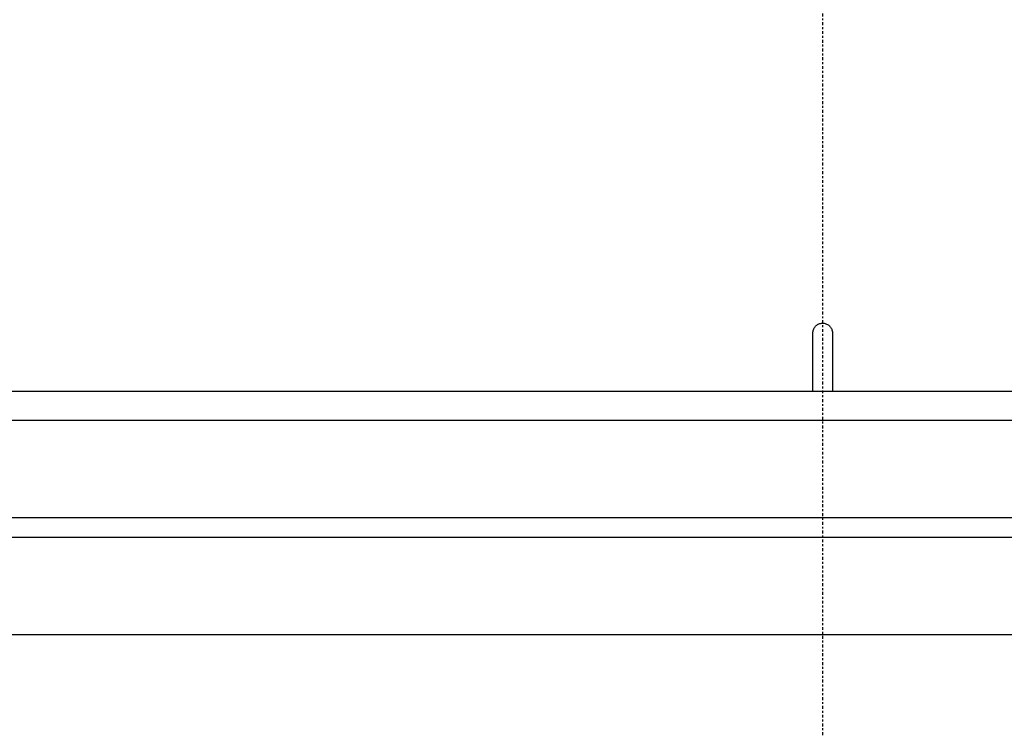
# Model space of a CAD drawing. Header units: millimetres. Extents: x 0 to 4378, y 0 to 2376.
# Tile 149 of 256: x 736 to 787, y 1111 to 1148. Entities that reach past the tile are written whole.
import ezdxf

# ---------------------------------------------------------------- set-up
doc = ezdxf.new("R2010")
doc.units = ezdxf.units.MM
doc.header["$LTSCALE"] = 0.2
doc.linetypes.add('CENTER2', pattern=[1.125, 0.75, -0.125, 0.125, -0.125])
doc.layers.add('02_Center Line', color=1, linetype='CENTER2')
doc.styles.add('Rainbow-5.0 Style', font='malgunsl.ttf')
doc.dimstyles.new('Rainbow-5.0 Style', dxfattribs={"dimtxt": 4, "dimasz": 2.5, "dimexe": 1, "dimexo": 1, "dimgap": 1, "dimtad": 1, "dimdsep": 46, "dimtxsty": 'Rainbow-5.0 Style', "dimcen": 0, "dimclrd": 251, "dimclre": 251, "dimclrt": 7, "dimazin": 3, "dimtp": 0.1, "dimtm": 0.1, "dimtfac": 0.61, "dimtmove": 0, "dimatfit": 3, "dimfxl": 1, "dimlwd": -1, "dimlwe": -1, "dimarcsym": 1})

# ---------------------------------------------------------------- blocks, each defined once
blk = doc.blocks.new('Blk$A22R2-0W24F')
for p, q in [((-0.5, 526.5), (-0.5, 529.5)), ((0.5, 529.5), (0.5, 526.5)), ((59, 526.5), (-59, 526.5)), ((59, 525), (-59, 525)), ((59, 520), (-59, 520)), ((59, 519), (-59, 519)), ((59, 514), (-59, 514))]:
    blk.add_line(p, q)
blk.add_open_spline([(-0.5, 529.5), (-0.5, 529.556), (-0.49, 529.613), (-0.472, 529.665), (-0.453, 529.718), (-0.425, 529.769), (-0.39, 529.812), (-0.355, 529.856), (-0.312, 529.894), (-0.265, 529.924), (-0.218, 529.954), (-0.164, 529.976), (-0.11, 529.988), (-0.074, 529.996), (-0.037, 530), (0, 530), (0.056, 530), (0.113, 529.99), (0.165, 529.972), (0.218, 529.953), (0.269, 529.925), (0.312, 529.89), (0.356, 529.855), (0.394, 529.812), (0.424, 529.765), (0.454, 529.718), (0.476, 529.664), (0.488, 529.61), (0.496, 529.574), (0.5, 529.537), (0.5, 529.5)], degree=3, knots=[0, 0, 0, 0, 0.107468, 0.107468, 0.107468, 0.214935, 0.214935, 0.214935, 0.322405, 0.322405, 0.322405, 0.429877, 0.429877, 0.429877, 0.5, 0.5, 0.5, 0.607468, 0.607468, 0.607468, 0.714935, 0.714935, 0.714935, 0.822405, 0.822405, 0.822405, 0.929877, 0.929877, 0.929877, 1, 1, 1, 1])
at = {"layer": '02_Center Line'}
blk.add_line((0, -10), (0, 1148.476), dxfattribs=at)

msp = doc.modelspace()

# ---------------------------------------------------------------- block references
msp.add_blockref('Blk$A22R2-0W24F', (777.219, 602.257))

# ---------------------------------------------------------------- leaders
at = {"annotation_type": 0, "has_hookline": 1, "hookline_direction": 1, "text_width": 94.488}
msp.add_leader([(777.219, 1043.351), (645.763, 1143.182), (633.263, 1143.182)], dimstyle='Rainbow-5.0 Style', override={"dimscale": 5, "dimgap": 1, "dimtad": 1}, dxfattribs=at)

doc.saveas('drawing.dxf')
